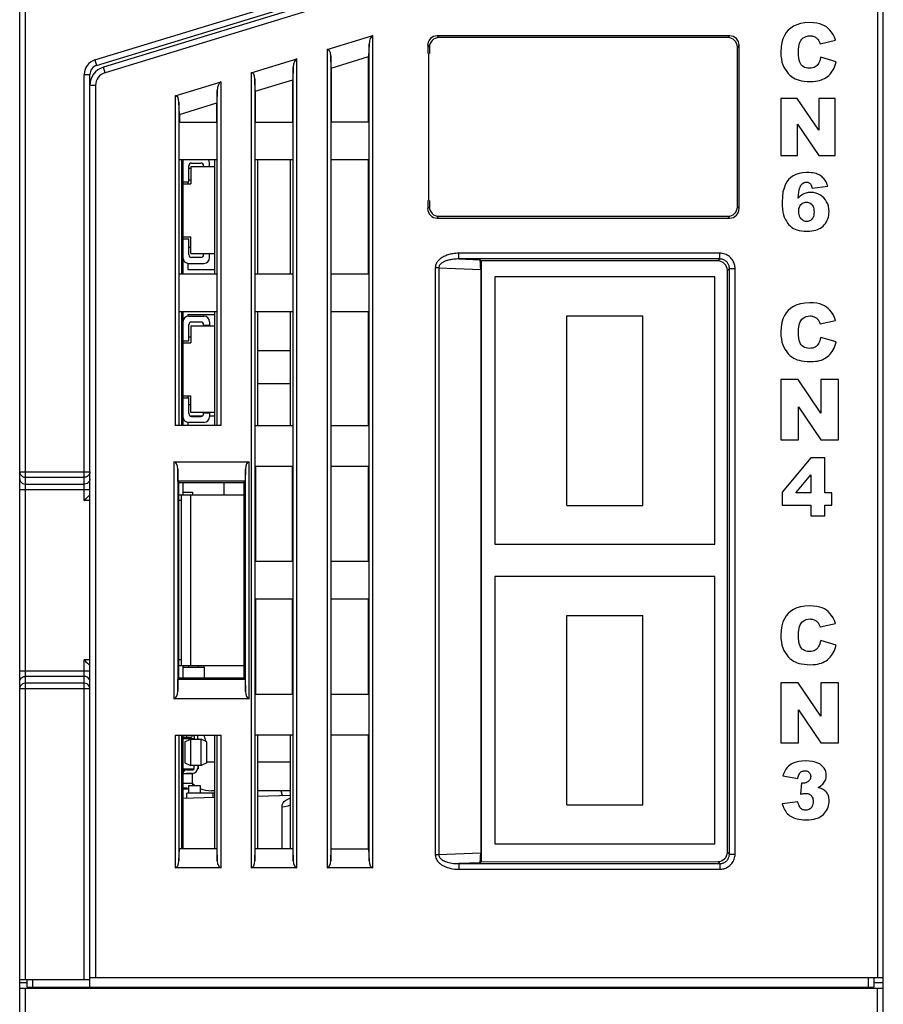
# Model space of a CAD drawing. Header units: millimetres. Extents: x 674 to 3111, y -226 to 595.
# Tile 8 of 46: x 2327 to 2372, y -26 to 26. Entities that reach past the tile are written whole.
import ezdxf

# ---------------------------------------------------------------- set-up
doc = ezdxf.new("R2010")
doc.units = ezdxf.units.MM
doc.header["$LTSCALE"] = 30.734
doc.layers.get('0').update_dxf_attribs({"linetype": 'CONTINUOUS'})
for name, color, linetype in [('02___PRT_ALL_AXES', 7, 'CONTINUOUS'), ('20_ALL_FEATURES', 7, 'CONTINUOUS'), ('ECAD_04022004', 7, 'CONTINUOUS'), ('ECAD_04022014', 7, 'CONTINUOUS'), ('ECAD_04022021', 7, 'CONTINUOUS'), ('ECAD_04050002', 7, 'CONTINUOUS'), ('ECAD_04070001', 7, 'CONTINUOUS'), ('ECAD_05011018', 7, 'CONTINUOUS'), ('ECAD_05020330', 7, 'CONTINUOUS'), ('ECAD_05025209', 7, 'CONTINUOUS'), ('ECAD_06011011', 7, 'CONTINUOUS'), ('ECAD_06012001', 7, 'CONTINUOUS'), ('ECAD_06012002', 7, 'CONTINUOUS'), ('ECAD_06013012', 7, 'CONTINUOUS'), ('ECAD_06015013', 7, 'CONTINUOUS'), ('ECAD_09020048', 7, 'CONTINUOUS'), ('ECAD_10011002', 7, 'CONTINUOUS')]:
    doc.layers.add(name, color=color, linetype=linetype)

msp = doc.modelspace()

# ---------------------------------------------------------------- linework, layer by layer
at = {"color": 7, "linetype": 'Continuous'}
for p, q in [((2326.885, -42.238), (2326.885, 101.857)), ((2327.185, -25.088), (2327.185, 101.857)), ((2372.085, 73.454), (2372.085, -24.988)), ((2372.385, -42.238), (2372.385, 73.454)), ((2346.07, 27.529), (2331.293, 23.011)), ((2330.852, 23.397), (2343.344, 27.216)), ((2346.158, 27.242), (2331.381, 22.724)), ((2330.939, 23.11), (2343.432, 26.929)), ((2343.078, 23.947), (2345.493, 24.685)), ((2345.493, -19.198), (2345.493, 24.685)), ((2348.88, 24.667), (2348.974, 24.572)), ((2364.291, 24.667), (2348.88, 24.667)), ((2364.197, 24.572), (2348.974, 24.572)), ((2364.291, 24.667), (2364.197, 24.572)), ((2369.056, 24.248), (2369.875, 24.43)), ((2343.078, 23.947), (2343.078, -19.198)), ((2345.293, 24.235), (2345.271, 23.572)), ((2345.293, -18.826), (2345.293, 24.235)), ((2348.381, 24.167), (2348.381, 23.737)), ((2348.381, 24.167), (2348.475, 24.073)), ((2348.475, 24.073), (2348.475, 23.737)), ((2364.79, 24.167), (2364.696, 24.073)), ((2364.696, 15.651), (2364.696, 24.073)), ((2364.79, 15.556), (2364.79, 24.167)), ((2330.852, 23.397), (2330.939, 23.11)), ((2339.078, 22.724), (2341.493, 23.462)), ((2341.493, -19.198), (2341.493, 23.462)), ((2343.299, 22.969), (2343.277, 23.619)), ((2343.277, 23.619), (2343.277, -18.826)), ((2343.299, 22.969), (2345.271, 23.572)), ((2345.271, 20.122), (2345.271, 23.572)), ((2348.435, 15.987), (2348.435, 23.737)), ((2369.904, 23.294), (2369.091, 23.54)), ((2331.381, 22.724), (2331.293, 23.011)), ((2341.293, 23.012), (2341.271, 22.349)), ((2341.293, -18.826), (2341.293, 23.012)), ((2343.299, 22.969), (2343.299, 20.122)), ((2330.285, 0.162), (2330.285, 22.632)), ((2330.285, 22.632), (2330.585, 22.632)), ((2330.585, -25.538), (2330.585, 22.632)), ((2339.078, 22.724), (2339.078, -19.198)), ((2339.299, 21.746), (2339.277, 22.396)), ((2339.277, 22.396), (2339.277, -18.826)), ((2339.299, 21.746), (2341.271, 22.349)), ((2341.271, 20.122), (2341.271, 22.349)), ((2330.885, 22.055), (2330.585, 22.055)), ((2330.885, 22.055), (2330.885, -24.988)), ((2335.078, 21.501), (2337.493, 22.239)), ((2337.493, 4.122), (2337.493, 22.239)), ((2335.078, 21.501), (2335.078, 4.122)), ((2337.293, 21.789), (2337.271, 21.126)), ((2337.293, 4.122), (2337.293, 21.789)), ((2339.299, 21.746), (2339.299, 20.122)), ((2366.985, 21.362), (2366.985, 18.362)), ((2367.851, 21.362), (2366.985, 21.362)), ((2368.981, 19.7), (2367.851, 21.362)), ((2368.981, 21.362), (2368.981, 19.7)), ((2369.854, 21.362), (2368.981, 21.362)), ((2369.854, 18.362), (2369.854, 21.362)), ((2335.299, 20.523), (2335.277, 21.173)), ((2335.277, 21.173), (2335.277, 4.122)), ((2335.299, 20.523), (2337.271, 21.126)), ((2337.271, 20.122), (2337.271, 21.126)), ((2335.299, 20.523), (2335.299, 20.122)), ((2335.285, 20.122), (2337.285, 20.122)), ((2339.285, 20.122), (2341.285, 20.122)), ((2345.285, 20.122), (2343.285, 20.122)), ((2367.857, 18.362), (2367.857, 20.007)), ((2367.857, 20.007), (2368.981, 18.362)), ((2366.985, 18.362), (2367.857, 18.362)), ((2368.981, 18.362), (2369.854, 18.362)), ((2337.285, 18.122), (2335.285, 18.122)), ((2335.407, 18.122), (2335.407, 12.122)), ((2335.485, 18.122), (2335.485, 12.122)), ((2337.163, 12.122), (2337.163, 18.122)), ((2341.285, 18.122), (2339.285, 18.122)), ((2339.41, 18.122), (2339.41, 12.122)), ((2341.16, 12.122), (2341.16, 18.122)), ((2345.285, 18.122), (2343.285, 18.122)), ((2343.299, 12.122), (2343.299, 18.122)), ((2345.271, 12.122), (2345.271, 18.122)), ((2368.635, 16.634), (2369.464, 16.736)), ((2348.381, 15.987), (2348.381, 15.556)), ((2348.381, 15.556), (2348.475, 15.651)), ((2348.475, 15.987), (2348.475, 15.651)), ((2364.79, 15.556), (2364.696, 15.651)), ((2348.88, 15.057), (2348.974, 15.151)), ((2348.88, 15.057), (2364.291, 15.057)), ((2348.974, 15.151), (2364.197, 15.151)), ((2364.291, 15.057), (2364.197, 15.151)), ((2350.027, 12.902), (2350.027, 13.201)), ((2363.776, 13.201), (2350.027, 13.201)), ((2363.776, 12.902), (2363.776, 13.201)), ((2350.027, 12.902), (2351.141, 12.856)), ((2363.776, 12.902), (2350.027, 12.902)), ((2351.141, 12.856), (2351.195, 12.802)), ((2351.195, 12.802), (2351.195, -18.879)), ((2363.671, 12.797), (2351.195, 12.802)), ((2363.776, 12.902), (2363.671, 12.797)), ((2335.285, 12.122), (2337.285, 12.122)), ((2339.285, 12.122), (2341.285, 12.122)), ((2343.285, 12.122), (2345.285, 12.122)), ((2348.782, 12.433), (2348.782, -18.51)), ((2348.967, 12.433), (2348.782, 12.433)), ((2348.967, 12.433), (2348.967, -18.51)), ((2348.967, 12.433), (2351.175, 12.343)), ((2351.175, 12.343), (2351.175, -18.419)), ((2351.915, 11.962), (2351.915, -2.138)), ((2363.515, 11.962), (2351.915, 11.962)), ((2363.515, -2.138), (2363.515, 11.962)), ((2364.275, 12.402), (2364.17, 12.297)), ((2364.17, -18.374), (2364.17, 12.297)), ((2364.275, -18.479), (2364.275, 12.402)), ((2364.275, 12.402), (2364.575, 12.402)), ((2364.575, -18.479), (2364.575, 12.402)), ((2337.285, 10.122), (2335.285, 10.122)), ((2335.407, 10.122), (2335.407, 4.122)), ((2335.485, 10.122), (2335.485, 4.122)), ((2337.163, 4.122), (2337.163, 10.122)), ((2341.285, 10.122), (2339.285, 10.122)), ((2339.41, 10.122), (2339.41, 4.122)), ((2341.16, 4.122), (2341.16, 10.122)), ((2345.285, 10.122), (2343.285, 10.122)), ((2343.299, 4.122), (2343.299, 10.122)), ((2345.271, 4.122), (2345.271, 10.122)), ((2355.715, -0.088), (2355.715, 9.912)), ((2355.715, 9.912), (2359.715, 9.912)), ((2359.715, -0.088), (2359.715, 9.912)), ((2369.056, 9.478), (2369.875, 9.66)), ((2369.904, 8.524), (2369.091, 8.77)), ((2339.41, 8.081), (2341.16, 8.081)), ((2339.41, 6.331), (2341.16, 6.331)), ((2366.985, 6.542), (2366.985, 3.362)), ((2367.903, 6.542), (2366.985, 6.542)), ((2369.1, 4.78), (2367.903, 6.542)), ((2369.1, 6.542), (2369.1, 4.78)), ((2370.027, 6.542), (2369.1, 6.542)), ((2370.027, 3.362), (2370.027, 6.542)), ((2367.91, 3.362), (2367.91, 5.106)), ((2367.91, 5.106), (2369.1, 3.362)), ((2337.493, 4.122), (2335.078, 4.122)), ((2339.285, 4.122), (2341.285, 4.122)), ((2343.285, 4.122), (2345.285, 4.122)), ((2366.985, 3.362), (2367.91, 3.362)), ((2369.1, 3.362), (2370.027, 3.362)), ((2335.013, 2.212), (2335.013, -10.288)), ((2335.013, 2.212), (2338.975, 2.212)), ((2338.975, -10.288), (2338.975, 2.212)), ((2368.574, 2.413), (2367.055, 0.608)), ((2369.3, 2.413), (2368.574, 2.413)), ((2369.3, 0.569), (2369.3, 2.413)), ((2326.885, 1.678), (2330.585, 1.678)), ((2335.225, 1.186), (2335.213, 1.817)), ((2335.213, 1.817), (2335.213, -9.894)), ((2338.776, 1.822), (2338.759, 1.186)), ((2338.776, -9.899), (2338.776, 1.822)), ((2341.285, 1.962), (2339.285, 1.962)), ((2339.306, 1.962), (2339.306, -3.038)), ((2341.264, -3.038), (2341.264, 1.962)), ((2345.285, 1.962), (2343.285, 1.962)), ((2343.299, -3.038), (2343.299, 1.962)), ((2345.271, -3.038), (2345.271, 1.962)), ((2327.185, 1.393), (2330.285, 1.393)), ((2335.225, 1.186), (2335.265, 1.133)), ((2338.759, 1.186), (2335.225, 1.186)), ((2335.265, -9.21), (2335.265, 1.133)), ((2338.707, 1.103), (2335.265, 1.105)), ((2335.485, 1.105), (2335.485, 0.462)), ((2337.635, 1.104), (2337.635, 0.462)), ((2338.759, 1.186), (2338.707, 1.133)), ((2338.707, -9.21), (2338.707, 1.133)), ((2367.77, 0.569), (2368.574, 1.513)), ((2368.574, 1.513), (2368.574, 0.569)), ((2326.885, 0.746), (2330.585, 0.746)), ((2327.185, 1.03), (2330.285, 1.03)), ((2367.055, 0.608), (2367.055, -0.078)), ((2368.574, 0.569), (2367.77, 0.569)), ((2369.677, 0.569), (2369.3, 0.569)), ((2369.677, -0.078), (2369.677, 0.569)), ((2330.585, 0.162), (2330.285, 0.162)), ((2335.265, 0.462), (2338.707, 0.462)), ((2335.385, 0.162), (2335.265, 0.162)), ((2335.385, 0.462), (2335.385, -8.538)), ((2335.885, 0.462), (2335.885, -8.538)), ((2355.715, -0.088), (2359.715, -0.088)), ((2367.055, -0.078), (2368.574, -0.078)), ((2368.574, -0.078), (2368.574, -0.638)), ((2369.3, -0.078), (2369.677, -0.078)), ((2369.3, -0.638), (2369.3, -0.078)), ((2368.574, -0.638), (2369.3, -0.638)), ((2351.915, -2.138), (2363.515, -2.138)), ((2339.285, -3.038), (2341.285, -3.038)), ((2343.285, -3.038), (2345.285, -3.038)), ((2351.915, -3.838), (2351.915, -17.938)), ((2363.515, -3.838), (2351.915, -3.838)), ((2363.515, -17.938), (2363.515, -3.838)), ((2341.285, -5.038), (2339.285, -5.038)), ((2339.306, -5.038), (2339.306, -10.038)), ((2341.264, -10.038), (2341.264, -5.038)), ((2345.285, -5.038), (2343.285, -5.038)), ((2343.299, -10.038), (2343.299, -5.038)), ((2345.271, -10.038), (2345.271, -5.038)), ((2355.715, -15.888), (2355.715, -5.888)), ((2355.715, -5.888), (2359.715, -5.888)), ((2359.715, -15.888), (2359.715, -5.888)), ((2369.056, -6.502), (2369.875, -6.32)), ((2369.904, -7.456), (2369.091, -7.21)), ((2330.285, -25.088), (2330.285, -8.238)), ((2330.585, -8.238), (2330.285, -8.238)), ((2335.385, -8.238), (2335.265, -8.238)), ((2326.885, -8.822), (2330.585, -8.822)), ((2335.265, -8.538), (2338.707, -8.538)), ((2335.485, -8.538), (2335.485, -9.181)), ((2330.285, -9.107), (2327.185, -9.107)), ((2335.213, -9.894), (2335.225, -9.262)), ((2335.265, -9.21), (2335.225, -9.262)), ((2335.225, -9.262), (2338.759, -9.262)), ((2335.265, -9.181), (2338.707, -9.18)), ((2338.759, -9.262), (2338.707, -9.21)), ((2338.759, -9.262), (2338.776, -9.899)), ((2326.885, -9.754), (2330.585, -9.754)), ((2330.285, -9.47), (2327.185, -9.47)), ((2367.903, -9.438), (2366.985, -9.438)), ((2366.985, -9.438), (2366.985, -12.618)), ((2369.1, -11.2), (2367.903, -9.438)), ((2370.027, -9.438), (2369.1, -9.438)), ((2369.1, -9.438), (2369.1, -11.2)), ((2370.027, -12.618), (2370.027, -9.438)), ((2338.975, -10.288), (2335.013, -10.288)), ((2339.285, -10.038), (2341.285, -10.038)), ((2343.285, -10.038), (2345.285, -10.038)), ((2367.91, -12.618), (2367.91, -10.874)), ((2367.91, -10.874), (2369.1, -12.618)), ((2335.078, -12.198), (2335.078, -19.198)), ((2335.078, -12.198), (2337.493, -12.198)), ((2335.277, -12.198), (2335.277, -18.826)), ((2335.407, -12.198), (2335.407, -18.198)), ((2335.485, -12.198), (2335.485, -18.198)), ((2337.163, -18.198), (2337.163, -12.198)), ((2337.293, -18.826), (2337.293, -12.198)), ((2337.493, -19.198), (2337.493, -12.198)), ((2341.285, -12.198), (2339.285, -12.198)), ((2339.41, -12.198), (2339.41, -18.198)), ((2341.16, -18.198), (2341.16, -12.198)), ((2345.285, -12.198), (2343.285, -12.198)), ((2343.299, -18.198), (2343.299, -12.198)), ((2345.271, -18.198), (2345.271, -12.198)), ((2366.985, -12.618), (2367.91, -12.618)), ((2369.1, -12.618), (2370.027, -12.618)), ((2367.1, -14.345), (2367.888, -14.486)), ((2368.068, -14.727), (2368.025, -15.323)), ((2337.163, -15.494), (2335.485, -15.538)), ((2341.16, -15.39), (2339.41, -15.435)), ((2340.706, -18.198), (2340.706, -16.004)), ((2355.715, -15.888), (2359.715, -15.888)), ((2367.888, -15.716), (2367.055, -15.826)), ((2351.915, -17.938), (2363.515, -17.938)), ((2335.277, -18.826), (2335.299, -18.198)), ((2337.271, -18.198), (2335.299, -18.198)), ((2337.271, -18.198), (2337.293, -18.826)), ((2339.277, -18.826), (2339.299, -18.198)), ((2341.271, -18.198), (2339.299, -18.198)), ((2341.271, -18.198), (2341.293, -18.826)), ((2343.277, -18.826), (2343.299, -18.198)), ((2343.299, -18.198), (2345.271, -18.198)), ((2345.271, -18.198), (2345.293, -18.826)), ((2348.967, -18.51), (2348.782, -18.51)), ((2351.175, -18.419), (2348.967, -18.51)), ((2364.275, -18.479), (2364.17, -18.374)), ((2364.275, -18.479), (2364.575, -18.479)), ((2337.493, -19.198), (2335.078, -19.198)), ((2341.493, -19.198), (2339.078, -19.198)), ((2345.493, -19.198), (2343.078, -19.198)), ((2351.141, -18.932), (2350.027, -18.978)), ((2350.027, -18.978), (2350.027, -19.278)), ((2350.027, -18.978), (2363.776, -18.978)), ((2351.195, -18.879), (2351.141, -18.932)), ((2351.195, -18.879), (2363.671, -18.873)), ((2363.776, -18.978), (2363.671, -18.873)), ((2363.776, -18.978), (2363.776, -19.278)), ((2350.027, -19.278), (2363.776, -19.278)), ((2326.885, -25.088), (2330.585, -25.088)), ((2326.885, -25.25), (2327.285, -25.25)), ((2327.285, -25.488), (2327.285, -25.088)), ((2327.585, -25.488), (2327.585, -25.088)), ((2330.585, -24.988), (2372.385, -24.988)), ((2371.585, -24.988), (2371.585, -25.488)), ((2371.885, -24.988), (2371.885, -25.488)), ((2371.885, -25.25), (2372.385, -25.25)), ((2326.885, -25.538), (2372.385, -25.538)), ((2327.185, -42.538), (2327.185, -25.538)), ((2327.285, -25.488), (2371.885, -25.488)), ((2328.485, -25.538), (2328.485, -25.488)), ((2329.485, -25.538), (2329.485, -25.488)), ((2369.785, -25.538), (2369.785, -25.488)), ((2370.785, -25.538), (2370.785, -25.488)), ((2372.085, -42.538), (2372.085, -25.538))]:
    msp.add_line(p, q, dxfattribs=at)
for points in [[(2367.38, 24.962), (2367.269, 24.834), (2367.174, 24.683), (2367.096, 24.512), (2367.037, 24.314), (2367.001, 24.082), (2366.985, 23.818)], [(2368.502, 25.363), (2368.246, 25.347), (2368.02, 25.31), (2367.826, 25.25), (2367.658, 25.171), (2367.508, 25.075), (2367.38, 24.962)], [(2369.392, 25.133), (2369.29, 25.197), (2369.17, 25.252), (2369.034, 25.298), (2368.878, 25.333), (2368.701, 25.354), (2368.502, 25.363)], [(2369.875, 24.43), (2369.811, 24.594), (2369.74, 24.738), (2369.662, 24.861), (2369.577, 24.967), (2369.487, 25.058), (2369.392, 25.133)], [(2367.915, 23.824), (2367.919, 23.963), (2367.93, 24.085), (2367.949, 24.189), (2367.974, 24.278), (2368.005, 24.354), (2368.04, 24.416)], [(2368.04, 24.416), (2368.102, 24.494), (2368.17, 24.557), (2368.244, 24.605), (2368.326, 24.639), (2368.42, 24.661), (2368.524, 24.669)], [(2368.524, 24.669), (2368.57, 24.667), (2368.614, 24.662), (2368.657, 24.654), (2368.698, 24.643), (2368.737, 24.628), (2368.775, 24.611)], [(2368.775, 24.611), (2368.81, 24.591), (2368.844, 24.569), (2368.876, 24.544), (2368.907, 24.515), (2368.937, 24.483), (2368.965, 24.448)], [(2368.965, 24.448), (2368.98, 24.426), (2368.995, 24.399), (2369.011, 24.369), (2369.026, 24.333), (2369.041, 24.293), (2369.056, 24.248)], [(2366.985, 23.818), (2366.994, 23.621), (2367.014, 23.443), (2367.048, 23.284), (2367.092, 23.141), (2367.146, 23.014), (2367.21, 22.901)], [(2368.065, 23.14), (2368.023, 23.201), (2367.987, 23.281), (2367.957, 23.381), (2367.934, 23.503), (2367.92, 23.651), (2367.915, 23.824)], [(2369.091, 23.54), (2369.066, 23.442), (2369.038, 23.354), (2369.006, 23.278), (2368.971, 23.211), (2368.933, 23.154), (2368.893, 23.105)], [(2367.21, 22.901), (2367.295, 22.779), (2367.382, 22.674), (2367.47, 22.585), (2367.56, 22.511), (2367.652, 22.45), (2367.745, 22.403)], [(2368.492, 22.956), (2368.398, 22.963), (2368.314, 22.979), (2368.241, 23.005), (2368.176, 23.04), (2368.118, 23.085), (2368.065, 23.14)], [(2368.893, 23.105), (2368.848, 23.063), (2368.795, 23.027), (2368.735, 22.997), (2368.665, 22.975), (2368.583, 22.962), (2368.492, 22.956)], [(2369.646, 22.723), (2369.698, 22.796), (2369.747, 22.878), (2369.792, 22.967), (2369.834, 23.066), (2369.871, 23.175), (2369.904, 23.294)], [(2367.745, 22.403), (2367.844, 22.362), (2367.956, 22.328), (2368.081, 22.3), (2368.22, 22.279), (2368.375, 22.266), (2368.545, 22.261)], [(2368.545, 22.261), (2368.684, 22.265), (2368.811, 22.275), (2368.926, 22.292), (2369.03, 22.316), (2369.124, 22.344), (2369.208, 22.377)], [(2369.208, 22.377), (2369.293, 22.42), (2369.373, 22.468), (2369.447, 22.521), (2369.517, 22.581), (2369.583, 22.649), (2369.646, 22.723)], [(2368.345, 17.463), (2368.134, 17.449), (2367.947, 17.415), (2367.785, 17.361), (2367.641, 17.287), (2367.511, 17.195), (2367.397, 17.085)], [(2368.909, 17.379), (2368.841, 17.403), (2368.763, 17.423), (2368.675, 17.44), (2368.577, 17.452), (2368.466, 17.46), (2368.345, 17.463)], [(2369.255, 17.137), (2369.208, 17.187), (2369.158, 17.233), (2369.104, 17.275), (2369.045, 17.313), (2368.98, 17.348), (2368.909, 17.379)], [(2369.464, 16.736), (2369.436, 16.819), (2369.405, 16.895), (2369.371, 16.965), (2369.334, 17.028), (2369.296, 17.086), (2369.255, 17.137)], [(2367.397, 17.085), (2367.303, 16.967), (2367.222, 16.819), (2367.154, 16.643), (2367.101, 16.433), (2367.069, 16.183), (2367.055, 15.895)], [(2367.901, 16.116), (2367.916, 16.28), (2367.933, 16.418), (2367.953, 16.532), (2367.974, 16.623), (2367.997, 16.695), (2368.021, 16.747)], [(2368.021, 16.747), (2368.064, 16.812), (2368.111, 16.865), (2368.16, 16.903), (2368.214, 16.929), (2368.273, 16.946), (2368.337, 16.951)], [(2368.337, 16.951), (2368.374, 16.949), (2368.408, 16.943), (2368.44, 16.933), (2368.47, 16.919), (2368.498, 16.901), (2368.524, 16.879)], [(2368.524, 16.879), (2368.547, 16.855), (2368.568, 16.824), (2368.588, 16.787), (2368.606, 16.744), (2368.622, 16.693), (2368.635, 16.634)], [(2368.207, 16.34), (2368.157, 16.315), (2368.107, 16.285), (2368.056, 16.251), (2368.004, 16.211), (2367.953, 16.167), (2367.901, 16.116)], [(2368.572, 16.413), (2368.5, 16.411), (2368.433, 16.404), (2368.37, 16.393), (2368.312, 16.379), (2368.258, 16.361), (2368.207, 16.34)], [(2369.249, 16.126), (2369.151, 16.215), (2369.048, 16.287), (2368.942, 16.341), (2368.829, 16.38), (2368.705, 16.404), (2368.572, 16.413)], [(2369.527, 15.4), (2369.518, 15.549), (2369.494, 15.685), (2369.455, 15.808), (2369.401, 15.921), (2369.333, 16.027), (2369.249, 16.126)], [(2367.055, 15.895), (2367.061, 15.703), (2367.076, 15.528), (2367.1, 15.373), (2367.132, 15.234), (2367.171, 15.111), (2367.217, 15.003)], [(2367.929, 15.4), (2367.934, 15.483), (2367.944, 15.557), (2367.962, 15.622), (2367.985, 15.678), (2368.013, 15.727), (2368.046, 15.769)], [(2368.046, 15.769), (2368.087, 15.808), (2368.131, 15.841), (2368.177, 15.865), (2368.226, 15.883), (2368.28, 15.893), (2368.339, 15.897)], [(2368.339, 15.897), (2368.394, 15.894), (2368.445, 15.883), (2368.492, 15.865), (2368.537, 15.839), (2368.58, 15.805), (2368.622, 15.764)], [(2368.622, 15.764), (2368.654, 15.721), (2368.682, 15.67), (2368.705, 15.611), (2368.723, 15.543), (2368.733, 15.465), (2368.738, 15.378)], [(2368.052, 15.018), (2368.017, 15.062), (2367.987, 15.114), (2367.963, 15.173), (2367.945, 15.239), (2367.934, 15.315), (2367.929, 15.4)], [(2368.738, 15.378), (2368.734, 15.291), (2368.723, 15.215), (2368.707, 15.149), (2368.685, 15.093), (2368.659, 15.045), (2368.628, 15.005)], [(2369.386, 14.858), (2369.429, 14.94), (2369.464, 15.025), (2369.491, 15.112), (2369.511, 15.203), (2369.523, 15.299), (2369.527, 15.4)], [(2367.217, 15.003), (2367.279, 14.889), (2367.346, 14.788), (2367.416, 14.703), (2367.49, 14.63), (2367.569, 14.566), (2367.653, 14.514)], [(2368.353, 14.88), (2368.294, 14.884), (2368.239, 14.896), (2368.189, 14.914), (2368.142, 14.94), (2368.096, 14.975), (2368.052, 15.018)], [(2368.628, 15.005), (2368.588, 14.966), (2368.546, 14.935), (2368.503, 14.911), (2368.457, 14.894), (2368.407, 14.884), (2368.353, 14.88)], [(2368.997, 14.486), (2369.076, 14.531), (2369.149, 14.581), (2369.215, 14.639), (2369.277, 14.703), (2369.334, 14.776), (2369.386, 14.858)], [(2367.653, 14.514), (2367.739, 14.47), (2367.838, 14.434), (2367.95, 14.403), (2368.076, 14.38), (2368.218, 14.366), (2368.375, 14.361)], [(2368.375, 14.361), (2368.505, 14.365), (2368.624, 14.377), (2368.732, 14.395), (2368.83, 14.42), (2368.918, 14.451), (2368.997, 14.486)], [(2350.027, 13.201), (2349.942, 13.199), (2349.861, 13.195), (2349.783, 13.187), (2349.709, 13.177), (2349.638, 13.164), (2349.571, 13.149), (2349.506, 13.133), (2349.444, 13.114), (2349.386, 13.094), (2349.33, 13.073), (2349.278, 13.05), (2349.229, 13.026), (2349.182, 13.001), (2349.139, 12.976), (2349.099, 12.949), (2349.061, 12.922), (2349.025, 12.894), (2348.992, 12.864), (2348.961, 12.834), (2348.931, 12.802), (2348.903, 12.768), (2348.877, 12.732), (2348.853, 12.692), (2348.831, 12.65), (2348.812, 12.603), (2348.796, 12.551), (2348.787, 12.495), (2348.782, 12.433)], [(2364.575, 12.402), (2364.573, 12.457), (2364.568, 12.51), (2364.559, 12.564), (2364.546, 12.617), (2364.529, 12.67), (2364.508, 12.723), (2364.483, 12.775), (2364.453, 12.828), (2364.417, 12.88), (2364.376, 12.93), (2364.329, 12.979), (2364.278, 13.024), (2364.222, 13.066), (2364.162, 13.102), (2364.099, 13.133), (2364.034, 13.159), (2363.968, 13.178), (2363.903, 13.191), (2363.839, 13.199), (2363.776, 13.201)], [(2350.027, 12.902), (2349.954, 12.901), (2349.884, 12.899), (2349.818, 12.895), (2349.755, 12.889), (2349.694, 12.882), (2349.636, 12.874), (2349.581, 12.864), (2349.528, 12.853), (2349.478, 12.841), (2349.431, 12.828), (2349.386, 12.814), (2349.344, 12.8), (2349.305, 12.785), (2349.268, 12.769), (2349.234, 12.753), (2349.201, 12.736), (2349.171, 12.719), (2349.143, 12.701), (2349.116, 12.682), (2349.091, 12.662), (2349.068, 12.641), (2349.046, 12.619), (2349.025, 12.595), (2349.007, 12.568), (2348.991, 12.539), (2348.978, 12.507), (2348.97, 12.472), (2348.967, 12.433)], [(2364.275, 12.402), (2364.274, 12.436), (2364.271, 12.47), (2364.265, 12.503), (2364.257, 12.537), (2364.247, 12.57), (2364.234, 12.603), (2364.218, 12.636), (2364.199, 12.668), (2364.177, 12.701), (2364.151, 12.733), (2364.122, 12.763), (2364.09, 12.791), (2364.055, 12.817), (2364.017, 12.84), (2363.978, 12.859), (2363.938, 12.875), (2363.896, 12.887), (2363.855, 12.895), (2363.815, 12.9), (2363.776, 12.902)], [(2368.502, 10.593), (2368.246, 10.577), (2368.02, 10.54), (2367.826, 10.48), (2367.658, 10.401), (2367.508, 10.305), (2367.38, 10.192)], [(2369.392, 10.363), (2369.29, 10.427), (2369.17, 10.482), (2369.034, 10.528), (2368.878, 10.563), (2368.701, 10.584), (2368.502, 10.593)], [(2367.38, 10.192), (2367.269, 10.064), (2367.174, 9.913), (2367.096, 9.742), (2367.037, 9.544), (2367.001, 9.312), (2366.985, 9.048)], [(2368.04, 9.646), (2368.102, 9.724), (2368.17, 9.787), (2368.244, 9.835), (2368.326, 9.869), (2368.42, 9.891), (2368.524, 9.899)], [(2368.524, 9.899), (2368.57, 9.897), (2368.614, 9.892), (2368.657, 9.884), (2368.698, 9.873), (2368.737, 9.858), (2368.775, 9.841)], [(2369.875, 9.66), (2369.811, 9.824), (2369.74, 9.968), (2369.662, 10.091), (2369.577, 10.197), (2369.487, 10.288), (2369.392, 10.363)], [(2367.915, 9.054), (2367.919, 9.193), (2367.93, 9.315), (2367.949, 9.419), (2367.974, 9.508), (2368.005, 9.584), (2368.04, 9.646)], [(2368.775, 9.841), (2368.81, 9.821), (2368.844, 9.799), (2368.876, 9.774), (2368.907, 9.745), (2368.937, 9.713), (2368.965, 9.678)], [(2368.965, 9.678), (2368.98, 9.656), (2368.995, 9.629), (2369.011, 9.599), (2369.026, 9.563), (2369.041, 9.523), (2369.056, 9.478)], [(2366.985, 9.048), (2366.994, 8.851), (2367.014, 8.673), (2367.048, 8.514), (2367.092, 8.371), (2367.146, 8.244), (2367.21, 8.131)], [(2368.065, 8.37), (2368.023, 8.431), (2367.987, 8.511), (2367.957, 8.611), (2367.934, 8.733), (2367.92, 8.881), (2367.915, 9.054)], [(2368.492, 8.186), (2368.398, 8.193), (2368.314, 8.209), (2368.241, 8.235), (2368.176, 8.27), (2368.118, 8.315), (2368.065, 8.37)], [(2368.893, 8.335), (2368.848, 8.293), (2368.795, 8.257), (2368.735, 8.227), (2368.665, 8.205), (2368.583, 8.192), (2368.492, 8.186)], [(2369.091, 8.77), (2369.066, 8.672), (2369.038, 8.584), (2369.006, 8.508), (2368.971, 8.441), (2368.933, 8.384), (2368.893, 8.335)], [(2369.646, 7.953), (2369.698, 8.026), (2369.747, 8.108), (2369.792, 8.197), (2369.834, 8.296), (2369.871, 8.405), (2369.904, 8.524)], [(2367.21, 8.131), (2367.295, 8.009), (2367.382, 7.904), (2367.47, 7.815), (2367.56, 7.741), (2367.652, 7.68), (2367.745, 7.633)], [(2369.208, 7.607), (2369.293, 7.65), (2369.373, 7.698), (2369.447, 7.751), (2369.517, 7.811), (2369.583, 7.879), (2369.646, 7.953)], [(2367.745, 7.633), (2367.844, 7.592), (2367.956, 7.558), (2368.081, 7.53), (2368.22, 7.509), (2368.375, 7.496), (2368.545, 7.491)], [(2368.545, 7.491), (2368.684, 7.495), (2368.811, 7.505), (2368.926, 7.522), (2369.03, 7.546), (2369.124, 7.574), (2369.208, 7.607)], [(2326.885, 1.678), (2326.895, 1.605), (2326.925, 1.537), (2326.972, 1.478), (2327.035, 1.432), (2327.107, 1.403), (2327.185, 1.393)], [(2330.585, 1.678), (2330.576, 1.605), (2330.546, 1.537), (2330.499, 1.478), (2330.436, 1.432), (2330.364, 1.403), (2330.285, 1.393)], [(2326.885, 1.315), (2326.896, 1.241), (2326.926, 1.172), (2326.973, 1.114), (2327.035, 1.068), (2327.108, 1.04), (2327.185, 1.03)], [(2330.435, 1.068), (2330.363, 1.04), (2330.285, 1.03)], [(2330.585, 1.315), (2330.575, 1.241), (2330.545, 1.172), (2330.498, 1.114), (2330.435, 1.068)], [(2330.285, 0.162), (2330.332, 0.209), (2330.378, 0.254), (2330.462, 0.338)], [(2330.462, 0.338), (2330.497, 0.374), (2330.528, 0.405), (2330.553, 0.429), (2330.571, 0.447), (2330.582, 0.458), (2330.585, 0.462)], [(2368.502, -5.387), (2368.246, -5.403), (2368.02, -5.44), (2367.826, -5.5), (2367.658, -5.579), (2367.508, -5.675), (2367.38, -5.788)], [(2369.392, -5.617), (2369.29, -5.553), (2369.17, -5.498), (2369.034, -5.452), (2368.878, -5.417), (2368.701, -5.396), (2368.502, -5.387)], [(2369.875, -6.32), (2369.811, -6.156), (2369.74, -6.012), (2369.662, -5.889), (2369.577, -5.783), (2369.487, -5.692), (2369.392, -5.617)], [(2367.38, -5.788), (2367.269, -5.916), (2367.174, -6.067), (2367.096, -6.238), (2367.037, -6.436), (2367.001, -6.668), (2366.985, -6.932)], [(2368.04, -6.334), (2368.102, -6.256), (2368.17, -6.193), (2368.244, -6.145), (2368.326, -6.111), (2368.42, -6.089), (2368.524, -6.081)], [(2368.524, -6.081), (2368.57, -6.083), (2368.614, -6.088), (2368.657, -6.096), (2368.698, -6.107), (2368.737, -6.122), (2368.775, -6.139)], [(2368.775, -6.139), (2368.81, -6.159), (2368.844, -6.181), (2368.876, -6.206), (2368.907, -6.235), (2368.937, -6.267), (2368.965, -6.302)], [(2367.915, -6.926), (2367.919, -6.787), (2367.93, -6.665), (2367.949, -6.561), (2367.974, -6.472), (2368.005, -6.396), (2368.04, -6.334)], [(2368.965, -6.302), (2368.98, -6.324), (2368.995, -6.351), (2369.011, -6.381), (2369.026, -6.417), (2369.041, -6.457), (2369.056, -6.502)], [(2366.985, -6.932), (2366.994, -7.129), (2367.014, -7.307), (2367.048, -7.466), (2367.092, -7.609), (2367.146, -7.736), (2367.21, -7.849)], [(2368.065, -7.61), (2368.023, -7.549), (2367.987, -7.469), (2367.957, -7.369), (2367.934, -7.247), (2367.92, -7.099), (2367.915, -6.926)], [(2369.091, -7.21), (2369.066, -7.308), (2369.038, -7.396), (2369.006, -7.472), (2368.971, -7.539), (2368.933, -7.596), (2368.893, -7.645)], [(2368.492, -7.794), (2368.398, -7.787), (2368.314, -7.771), (2368.241, -7.745), (2368.176, -7.71), (2368.118, -7.665), (2368.065, -7.61)], [(2368.893, -7.645), (2368.848, -7.687), (2368.795, -7.723), (2368.735, -7.753), (2368.665, -7.775), (2368.583, -7.788), (2368.492, -7.794)], [(2369.646, -8.027), (2369.698, -7.954), (2369.747, -7.872), (2369.792, -7.783), (2369.834, -7.684), (2369.871, -7.575), (2369.904, -7.456)], [(2330.285, -8.238), (2330.333, -8.285), (2330.378, -8.331), (2330.462, -8.414)], [(2367.21, -7.849), (2367.295, -7.971), (2367.382, -8.076), (2367.47, -8.165), (2367.56, -8.239), (2367.652, -8.3), (2367.745, -8.347)], [(2369.208, -8.373), (2369.293, -8.33), (2369.373, -8.282), (2369.447, -8.229), (2369.517, -8.169), (2369.583, -8.101), (2369.646, -8.027)], [(2330.462, -8.414), (2330.497, -8.45), (2330.528, -8.481), (2330.553, -8.506), (2330.571, -8.524), (2330.582, -8.535), (2330.585, -8.538)], [(2367.745, -8.347), (2367.844, -8.388), (2367.956, -8.422), (2368.081, -8.45), (2368.22, -8.471), (2368.375, -8.484), (2368.545, -8.489)], [(2368.545, -8.489), (2368.684, -8.485), (2368.811, -8.475), (2368.926, -8.458), (2369.03, -8.434), (2369.124, -8.406), (2369.208, -8.373)], [(2326.885, -9.391), (2326.896, -9.318), (2326.926, -9.249), (2326.973, -9.19), (2327.035, -9.145), (2327.108, -9.116), (2327.185, -9.107)], [(2330.435, -9.145), (2330.363, -9.116), (2330.285, -9.107)], [(2330.585, -9.391), (2330.575, -9.318), (2330.545, -9.249), (2330.498, -9.19), (2330.435, -9.145)], [(2327.185, -9.47), (2327.108, -9.48), (2327.035, -9.508), (2326.973, -9.553), (2326.926, -9.612), (2326.896, -9.681), (2326.885, -9.754)], [(2330.585, -9.754), (2330.576, -9.682), (2330.546, -9.614), (2330.499, -9.554), (2330.436, -9.508), (2330.364, -9.48), (2330.285, -9.47)], [(2367.478, -13.768), (2367.393, -13.837), (2367.317, -13.916), (2367.25, -14.003), (2367.192, -14.103), (2367.142, -14.217), (2367.1, -14.345)], [(2368.269, -13.567), (2368.089, -13.575), (2367.93, -13.593), (2367.791, -13.624), (2367.67, -13.664), (2367.566, -13.712), (2367.478, -13.768)], [(2369.117, -13.787), (2369.034, -13.726), (2368.928, -13.674), (2368.803, -13.63), (2368.653, -13.596), (2368.474, -13.576), (2368.269, -13.567)], [(2369.38, -14.336), (2369.372, -14.228), (2369.351, -14.127), (2369.316, -14.036), (2369.266, -13.95), (2369.2, -13.867), (2369.117, -13.787)], [(2367.888, -14.486), (2367.902, -14.41), (2367.919, -14.345), (2367.939, -14.289), (2367.962, -14.243), (2367.986, -14.205), (2368.013, -14.175)], [(2368.013, -14.175), (2368.045, -14.148), (2368.079, -14.126), (2368.116, -14.109), (2368.157, -14.096), (2368.203, -14.088), (2368.253, -14.085)], [(2368.253, -14.085), (2368.301, -14.088), (2368.345, -14.095), (2368.384, -14.108), (2368.419, -14.124), (2368.45, -14.144), (2368.477, -14.168)], [(2368.56, -14.386), (2368.556, -14.433), (2368.547, -14.477), (2368.533, -14.518), (2368.512, -14.557), (2368.484, -14.596), (2368.449, -14.633)], [(2368.477, -14.168), (2368.501, -14.195), (2368.521, -14.226), (2368.537, -14.26), (2368.549, -14.297), (2368.557, -14.339), (2368.56, -14.386)], [(2369.274, -14.688), (2369.306, -14.634), (2369.333, -14.578), (2369.354, -14.521), (2369.368, -14.463), (2369.377, -14.401), (2369.38, -14.336)], [(2368.177, -14.738), (2368.162, -14.737), (2368.146, -14.737), (2368.129, -14.735), (2368.11, -14.734), (2368.09, -14.731), (2368.068, -14.727)], [(2368.449, -14.633), (2368.411, -14.665), (2368.37, -14.691), (2368.327, -14.711), (2368.282, -14.725), (2368.231, -14.734), (2368.177, -14.738)], [(2368.952, -14.965), (2369.025, -14.922), (2369.09, -14.877), (2369.147, -14.831), (2369.196, -14.785), (2369.238, -14.737), (2369.274, -14.688)], [(2369.218, -15.066), (2369.187, -15.048), (2369.151, -15.031), (2369.109, -15.013), (2369.063, -14.997), (2369.01, -14.98), (2368.952, -14.965)], [(2340.706, -16.004), (2340.717, -15.887), (2340.76, -15.782), (2340.833, -15.689), (2340.942, -15.609), (2341.091, -15.542), (2341.16, -15.523)], [(2368.025, -15.323), (2368.083, -15.307), (2368.136, -15.295), (2368.183, -15.285), (2368.225, -15.279), (2368.263, -15.275), (2368.296, -15.274)], [(2368.296, -15.274), (2368.358, -15.278), (2368.415, -15.288), (2368.464, -15.304), (2368.509, -15.327), (2368.549, -15.355), (2368.586, -15.389)], [(2368.586, -15.389), (2368.617, -15.427), (2368.643, -15.471), (2368.665, -15.52), (2368.681, -15.576), (2368.691, -15.64), (2368.695, -15.712)], [(2369.45, -15.309), (2369.42, -15.26), (2369.387, -15.214), (2369.35, -15.172), (2369.31, -15.134), (2369.266, -15.098), (2369.218, -15.066)], [(2369.534, -15.667), (2369.531, -15.595), (2369.523, -15.528), (2369.511, -15.467), (2369.494, -15.41), (2369.474, -15.357), (2369.45, -15.309)], [(2341.16, -15.876), (2341.141, -15.889), (2341.006, -15.95), (2340.859, -15.989), (2340.706, -16.004)], [(2367.055, -15.826), (2367.086, -15.923), (2367.121, -16.013), (2367.158, -16.094), (2367.199, -16.167), (2367.243, -16.233), (2367.289, -16.293)], [(2368.04, -16.066), (2368.009, -16.033), (2367.981, -15.99), (2367.954, -15.938), (2367.93, -15.876), (2367.908, -15.802), (2367.888, -15.716)], [(2368.304, -16.162), (2368.249, -16.159), (2368.198, -16.15), (2368.153, -16.137), (2368.112, -16.118), (2368.074, -16.094), (2368.04, -16.066)], [(2368.582, -16.039), (2368.543, -16.077), (2368.501, -16.108), (2368.457, -16.131), (2368.41, -16.148), (2368.359, -16.158), (2368.304, -16.162)], [(2368.695, -15.712), (2368.69, -15.782), (2368.68, -15.846), (2368.664, -15.902), (2368.642, -15.953), (2368.615, -15.998), (2368.582, -16.039)], [(2369.396, -16.17), (2369.439, -16.085), (2369.474, -16.001), (2369.5, -15.918), (2369.519, -15.835), (2369.53, -15.751), (2369.534, -15.667)], [(2367.289, -16.293), (2367.342, -16.352), (2367.4, -16.406), (2367.461, -16.455), (2367.528, -16.498), (2367.6, -16.538), (2367.678, -16.573)], [(2367.678, -16.573), (2367.755, -16.601), (2367.843, -16.624), (2367.944, -16.643), (2368.057, -16.657), (2368.184, -16.666), (2368.324, -16.669)], [(2368.324, -16.669), (2368.469, -16.665), (2368.601, -16.653), (2368.719, -16.633), (2368.824, -16.607), (2368.919, -16.576), (2369.001, -16.54)], [(2369.001, -16.54), (2369.085, -16.493), (2369.16, -16.441), (2369.229, -16.383), (2369.29, -16.319), (2369.346, -16.248), (2369.396, -16.17)], [(2348.782, -18.51), (2348.786, -18.569), (2348.796, -18.627), (2348.813, -18.684), (2348.837, -18.74), (2348.869, -18.795), (2348.906, -18.848), (2348.95, -18.899), (2348.999, -18.947), (2349.054, -18.993), (2349.115, -19.037), (2349.182, -19.077), (2349.254, -19.115), (2349.331, -19.15), (2349.414, -19.181), (2349.503, -19.208), (2349.596, -19.232), (2349.695, -19.251), (2349.8, -19.265), (2349.91, -19.274), (2350.027, -19.278)], [(2348.967, -18.51), (2348.969, -18.546), (2348.978, -18.583), (2348.992, -18.618), (2349.012, -18.653), (2349.038, -18.687), (2349.07, -18.72), (2349.107, -18.751), (2349.149, -18.781), (2349.196, -18.809), (2349.248, -18.836), (2349.304, -18.861), (2349.366, -18.884), (2349.432, -18.905), (2349.503, -18.923), (2349.578, -18.94), (2349.658, -18.953), (2349.743, -18.964), (2349.833, -18.973), (2349.927, -18.977), (2350.027, -18.978)], [(2363.776, -19.278), (2363.83, -19.276), (2363.884, -19.27), (2363.937, -19.261), (2363.991, -19.248), (2364.043, -19.232), (2364.096, -19.211), (2364.149, -19.186), (2364.201, -19.155), (2364.253, -19.12), (2364.304, -19.079), (2364.353, -19.032), (2364.398, -18.981), (2364.439, -18.924), (2364.476, -18.864), (2364.507, -18.802), (2364.532, -18.737), (2364.551, -18.671), (2364.565, -18.606), (2364.573, -18.542), (2364.575, -18.479)], [(2363.776, -18.978), (2363.81, -18.977), (2363.844, -18.974), (2363.877, -18.968), (2363.91, -18.96), (2363.943, -18.95), (2363.976, -18.937), (2364.009, -18.921), (2364.042, -18.902), (2364.075, -18.88), (2364.106, -18.854), (2364.137, -18.825), (2364.165, -18.793), (2364.191, -18.758), (2364.214, -18.72), (2364.233, -18.681), (2364.249, -18.64), (2364.261, -18.599), (2364.269, -18.558), (2364.274, -18.518), (2364.275, -18.479)]]:
    msp.add_lwpolyline(points, dxfattribs=at)
for centre, radius in [((2331.085, 22.632), 0.8), ((2331.085, 22.632), 0.5), ((2331.585, 22.055), 1), ((2331.585, 22.055), 0.7)]:
    msp.add_arc(centre, radius, 107, 180, dxfattribs=at)
for centre, major_axis, ratio, start_param, end_param in [((2345.493, 24.267), (0.037, 0.422), 0.465361, 0.185854, 1.686837), ((2348.881, 24.166), (-0.355, 0.355), 0.997265, -0.784029, 0.784029), ((2348.976, 24.072), (-0.355, 0.355), 0.997265, -0.784029, 0.784029), ((2364.195, 24.072), (0.355, 0.355), 0.997265, -0.784029, 0.784029), ((2364.29, 24.166), (0.355, 0.355), 0.997265, -0.784029, 0.784029), ((2343.078, 23.529), (0.037, 0.422), 0.465361, -1.315129, 0.185854), ((2341.493, 23.044), (0.037, 0.422), 0.465361, 0.185854, 1.686837), ((2339.078, 22.306), (0.037, 0.422), 0.465361, -1.315129, 0.185854), ((2337.493, 21.821), (0.037, 0.422), 0.465361, 0.185854, 1.686837), ((2335.078, 21.083), (0.037, 0.422), 0.465361, -1.315129, 0.185854), ((2348.976, 15.652), (-0.355, -0.355), 0.997265, -0.784029, 0.784029), ((2364.195, 15.652), (0.355, -0.355), 0.997265, -0.784029, 0.784029), ((2348.881, 15.558), (0.355, 0.355), 0.997265, -3.925621, -2.357564), ((2364.29, 15.558), (-0.355, 0.355), 0.997265, -3.925621, -2.357564), ((2351.14, 12.357), (-0.001, 0.5), 0.069304, -1.599034, -0.069464), ((2363.67, 12.296), (0.318, 0.388), 0.997676, -0.882896, 0.685161), ((2335.013, 1.801), (0, 0.411), 0.486582, -1.530818, 0), ((2338.975, 1.801), (0, 0.411), 0.486582, 0, 1.518436), ((2335.013, -9.877), (0, 0.411), 0.486582, -3.141593, -1.610775), ((2338.975, -9.877), (0, 0.411), 0.486582, -4.660029, -3.141593), ((2351.14, -18.433), (0.001, 0.5), 0.069304, -3.072129, -1.542559), ((2363.67, -18.372), (-0.318, 0.388), 0.997676, -3.826754, -2.258697), ((2335.078, -18.798), (0, 0.4), 0.5, -3.141593, -1.640609), ((2337.493, -18.798), (0, 0.4), 0.5, -4.642576, -3.141593), ((2339.078, -18.798), (0, 0.4), 0.5, -3.141593, -1.640609), ((2341.493, -18.798), (0, 0.4), 0.5, -4.642576, -3.141593), ((2343.078, -18.798), (0, 0.4), 0.5, -3.141593, -1.640609), ((2345.493, -18.798), (0, 0.4), 0.5, -4.642576, -3.141593)]:
    msp.add_ellipse(centre, major_axis=major_axis, ratio=ratio, start_param=start_param, end_param=end_param, dxfattribs=at)
at = {"layer": '02___PRT_ALL_AXES', "color": 7, "linetype": 'Continuous'}
for p, q in [((2335.795, 17.681), (2335.895, 17.681)), ((2335.735, 16.969), (2335.735, 16.869)), ((2335.795, 17.081), (2335.895, 17.081)), ((2335.795, 13.525), (2335.895, 13.525)), ((2335.735, 12.673), (2335.735, 12.347)), ((2335.735, 12.347), (2337.163, 12.347)), ((2335.735, 9.969), (2335.735, 9.882)), ((2335.735, 9.969), (2337.163, 9.969)), ((2335.795, 8.791), (2335.895, 8.791)), ((2335.735, 5.687), (2335.735, 5.587)), ((2335.795, 5.235), (2335.895, 5.235)), ((2335.735, 4.291), (2335.735, 4.122)), ((2335.846, 4.635), (2336.525, 4.635)), ((2336.885, 4.635), (2337.163, 4.635)), ((2336.385, -14.868), (2336.385, -15.268)), ((2337.163, -15.268), (2337.085, -15.268))]:
    msp.add_line(p, q, dxfattribs=at)
at = {"layer": '20_ALL_FEATURES', "color": 7, "linetype": 'Continuous'}
for q in [(2335.785, -15.267), (2336.385, -14.868)]:
    msp.add_line((2335.785, -14.868), q, dxfattribs=at)
at = {"layer": 'ECAD_04022004', "color": 7, "linetype": 'Continuous'}
msp.add_line((2335.485, -15.034), (2335.785, -15.034), dxfattribs=at)
at = {"layer": 'ECAD_04022014', "color": 7, "linetype": 'Continuous'}
for p, q in [((2335.485, 0.6), (2335.985, 0.6)), ((2335.985, 0.6), (2335.985, 0.462))]:
    msp.add_line(p, q, dxfattribs=at)
at = {"layer": 'ECAD_04022021', "color": 7, "linetype": 'Continuous'}
for p, q in [((2335.485, -14.981), (2335.685, -14.981)), ((2335.685, -14.981), (2335.685, -15.034)), ((2335.985, -14.735), (2335.985, -14.868))]:
    msp.add_line(p, q, dxfattribs=at)
at = {"layer": 'ECAD_04050002', "color": 7, "linetype": 'Continuous'}
for p, q in [((2335.685, -12.32), (2335.685, -12.198)), ((2337.163, -13.638), (2336.745, -13.638)), ((2341.16, -13.638), (2339.41, -13.638)), ((2337.163, -15.138), (2336.985, -15.138)), ((2341.16, -15.138), (2339.41, -15.138))]:
    msp.add_line(p, q, dxfattribs=at)
msp.add_lwpolyline([(2336.568, -12.198), (2336.577, -12.214), (2336.604, -12.267), (2336.628, -12.324), (2336.648, -12.384), (2336.665, -12.447), (2336.677, -12.511), (2336.678, -12.526)], dxfattribs=at)
for start, end in [(193.3522, 197.4521), (228.1284, 235.1464), (246.402, 270)]:
    msp.add_arc((2336.985, -13.638), 1.5, start, end, dxfattribs=at)
at = {"layer": 'ECAD_04070001', "color": 7, "linetype": 'Continuous'}
msp.add_lwpolyline([(2340.644, -15.138), (2340.645, -15.146), (2340.714, -15.377), (2340.723, -15.401)], dxfattribs=at)
at = {"layer": 'ECAD_05011018', "color": 7, "linetype": 'Continuous'}
for p, q in [((2335.685, -15.533), (2335.685, -15.267)), ((2337.085, -15.267), (2335.685, -15.267)), ((2337.085, -15.496), (2337.085, -15.267))]:
    msp.add_line(p, q, dxfattribs=at)
at = {"layer": 'ECAD_05020330', "color": 7, "linetype": 'Continuous'}
for p, q in [((2335.485, -14.235), (2335.985, -14.235)), ((2335.985, -14.735), (2335.985, -14.235)), ((2335.485, -14.735), (2335.985, -14.735))]:
    msp.add_line(p, q, dxfattribs=at)
at = {"layer": 'ECAD_05025209', "color": 7, "linetype": 'Continuous'}
for p, q in [((2335.485, -12.384), (2336.085, -12.384)), ((2336.265, -12.384), (2336.285, -12.384)), ((2336.285, -12.384), (2336.285, -12.409)), ((2335.485, -13.984), (2336.075, -13.984)), ((2336.261, -13.984), (2336.285, -13.984)), ((2336.285, -13.809), (2336.285, -13.984))]:
    msp.add_line(p, q, dxfattribs=at)
at = {"layer": 'ECAD_06011011', "color": 7, "linetype": 'Continuous'}
for p, q in [((2335.795, 16.969), (2335.795, 17.809)), ((2335.895, 17.754), (2335.895, 16.869)), ((2337.163, 17.754), (2335.895, 17.754)), ((2335.945, 17.959), (2336.425, 17.959)), ((2336.575, 17.809), (2336.575, 17.769)), ((2336.575, 17.769), (2336.885, 17.769)), ((2336.885, 17.769), (2336.885, 17.969)), ((2335.485, 16.969), (2335.795, 16.969)), ((2335.485, 16.869), (2335.895, 16.869)), ((2335.485, 14.069), (2335.895, 14.069)), ((2335.895, 13.184), (2335.895, 14.069)), ((2335.485, 13.969), (2335.795, 13.969)), ((2335.795, 13.129), (2335.795, 13.969)), ((2335.895, 13.184), (2337.163, 13.184)), ((2336.425, 12.979), (2335.945, 12.979)), ((2336.575, 13.169), (2336.575, 13.129)), ((2336.885, 13.169), (2336.575, 13.169)), ((2336.885, 12.969), (2336.885, 13.169)), ((2335.785, 12.669), (2336.585, 12.669))]:
    msp.add_line(p, q, dxfattribs=at)
for centre, radius, start, end in [((2335.945, 17.809), 0.15, 90, 180), ((2336.425, 17.809), 0.15, 0, 90), ((2336.585, 17.969), 0.3, 0, 30.6956), ((2335.945, 13.129), 0.15, 180, 270), ((2336.425, 13.129), 0.15, 270, 0), ((2335.785, 12.969), 0.3, 180, 270), ((2336.585, 12.969), 0.3, 270, 0)]:
    msp.add_arc(centre, radius, start, end, dxfattribs=at)
at = {"layer": 'ECAD_06012001', "color": 7, "linetype": 'Continuous'}
msp.add_line((2335.785, -8.538), (2335.785, -8.616), dxfattribs=at)
at = {"layer": 'ECAD_06012002', "color": 7, "linetype": 'Continuous'}
for p, q in [((2335.585, -12.559), (2335.885, -12.409)), ((2335.885, -12.409), (2335.885, -13.809)), ((2335.885, -12.409), (2336.445, -12.409)), ((2336.085, -12.279), (2336.085, -12.409)), ((2336.265, -12.409), (2336.265, -12.279)), ((2336.445, -13.809), (2336.445, -12.409)), ((2336.745, -12.559), (2336.445, -12.409)), ((2335.585, -12.559), (2335.585, -13.659)), ((2336.745, -13.659), (2336.745, -12.559)), ((2335.585, -13.659), (2335.885, -13.809)), ((2336.445, -13.809), (2335.885, -13.809)), ((2336.085, -13.939), (2336.085, -13.809)), ((2336.265, -13.809), (2336.265, -13.939)), ((2336.745, -13.659), (2336.445, -13.809)), ((2335.685, -14.039), (2335.985, -14.039)), ((2335.985, -14.219), (2335.685, -14.219))]:
    msp.add_line(p, q, dxfattribs=at)
for centre, radius, start, end in [((2335.985, -12.279), 0.1, 0, 54.0848), ((2335.985, -12.279), 0.28, 0, 16.8278), ((2335.985, -13.939), 0.28, 270, 0), ((2335.985, -13.939), 0.1, 270, 0), ((2335.685, -14.239), 0.2, 90, 178.8518), ((2335.685, -14.239), 0.02, 90, 168.5143)]:
    msp.add_arc(centre, radius, start, end, dxfattribs=at)
at = {"layer": 'ECAD_06013012', "color": 7, "linetype": 'Continuous'}
for p, q in [((2335.785, 9.887), (2336.585, 9.887)), ((2335.795, 8.587), (2335.795, 9.427)), ((2335.895, 9.372), (2335.895, 8.487)), ((2335.895, 9.372), (2337.163, 9.372)), ((2336.425, 9.577), (2335.945, 9.577)), ((2336.575, 9.387), (2336.575, 9.427)), ((2336.885, 9.387), (2336.575, 9.387)), ((2336.885, 9.587), (2336.885, 9.387)), ((2335.485, 8.587), (2335.795, 8.587)), ((2335.485, 8.487), (2335.895, 8.487)), ((2335.485, 5.687), (2335.895, 5.687)), ((2335.485, 5.587), (2335.795, 5.587)), ((2335.795, 4.747), (2335.795, 5.587)), ((2335.895, 4.802), (2335.895, 5.687)), ((2337.163, 4.802), (2335.895, 4.802)), ((2336.575, 4.747), (2336.575, 4.787)), ((2336.575, 4.787), (2336.885, 4.787)), ((2336.885, 4.787), (2336.885, 4.587)), ((2336.585, 4.287), (2335.785, 4.287)), ((2335.945, 4.597), (2336.425, 4.597))]:
    msp.add_line(p, q, dxfattribs=at)
for centre, radius, start, end in [((2335.785, 9.587), 0.3, 90, 180), ((2336.585, 9.587), 0.3, 0, 90), ((2335.945, 9.427), 0.15, 90, 180), ((2336.425, 9.427), 0.15, 0, 90), ((2335.945, 4.747), 0.15, 180, 270), ((2336.425, 4.747), 0.15, 270, 0), ((2335.785, 4.587), 0.3, 180, 270), ((2336.585, 4.587), 0.3, 270, 0)]:
    msp.add_arc(centre, radius, start, end, dxfattribs=at)
at = {"layer": 'ECAD_06015013', "color": 7, "linetype": 'Continuous'}
msp.add_line((2335.585, -12.32), (2335.885, -12.32), dxfattribs=at)
for centre, radius, start, end in [((2335.585, -12.52), 0.2, 90, 120), ((2335.885, -12.22), 0.1, 270, 0)]:
    msp.add_arc(centre, radius, start, end, dxfattribs=at)
at = {"layer": 'ECAD_09020048', "color": 7, "linetype": 'Continuous'}
for p, q in [((2335.485, -8.616), (2336.605, -8.616)), ((2336.605, -8.616), (2336.605, -9.181))]:
    msp.add_line(p, q, dxfattribs=at)
at = {"layer": 'ECAD_10011002', "color": 7, "linetype": 'Continuous'}
for p, q in [((2336.285, -8.538), (2336.285, -8.616)), ((2336.585, -8.538), (2336.585, -8.616))]:
    msp.add_line(p, q, dxfattribs=at)

doc.saveas('drawing.dxf')
